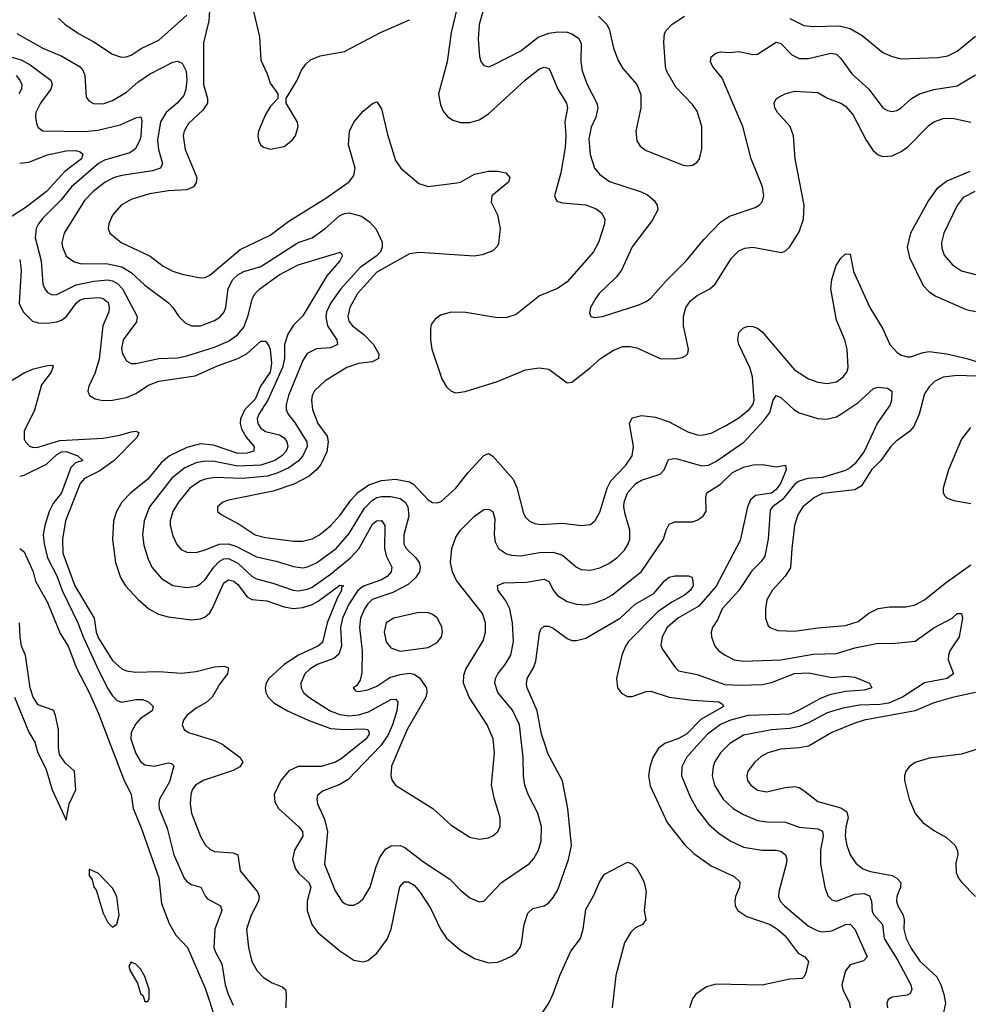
# Model space of a CAD drawing. Header units: inches. Extents: x 1934316 to 2140091, y 524953 to 667329.
# Tile 217 of 256: x 2011910 to 2015999, y 638886 to 643130. Entities that reach past the tile are written whole.
import ezdxf

# ---------------------------------------------------------------- set-up
doc = ezdxf.new("R2010")
doc.units = ezdxf.units.IN
doc.header["$MEASUREMENT"] = 0
doc.layers.add('C0613', color=7, linetype='Continuous')
doc.layers.add('C0614', color=7, linetype='Continuous')

msp = doc.modelspace()

# ---------------------------------------------------------------- linework, layer by layer
at = {"layer": 'C0613', "color": 5}
for points, elevation in [([(2011979.6, 640000), (2011988.5, 639970), (2012022, 639902), (2012050, 639810.6), (2012110, 639678.8), (2012122.8, 639750), (2012151.3, 639810), (2012145.6, 639890), (2012106.2, 639926.2), (2012082.2, 639962.2), (2012076.8, 639990), (2012076.8, 640000)], 140), ([(2012302.8, 640000), (2012357, 639857), (2012390.4, 639790), (2012399.5, 639730), (2012432.4, 639650), (2012510, 639431), (2012520.6, 639320.6), (2012553.6, 639233.6), (2012583.2, 639183.2), (2012633.8, 639130), (2012710, 638954.9), (2012755.2, 638815.2)], 140), ([(2012399, 640000), (2012410, 639966.9), (2012430, 639933), (2012450, 639917.8), (2012490, 639912.1), (2012550, 639925.9), (2012563.7, 639923.7), (2012574.2, 639914.2), (2012555.2, 639844.8), (2012513.1, 639770), (2012509.1, 639750), (2012511.8, 639730), (2012545, 639645), (2012574.2, 639530), (2012619.6, 639430), (2012630, 639414.8), (2012650, 639401.7), (2012690.1, 639390.1), (2012710.2, 639350.2), (2012720, 639340), (2012776, 639310), (2012781.2, 639290), (2012750.7, 639210), (2012747.5, 639130), (2012753.5, 639110), (2012780.7, 639060.7), (2012795.8, 638970), (2012809.2, 638930), (2012830, 638882)], 160), ([(2012792.2, 640000), (2012860.3, 639950), (2012872.4, 639930), (2012859.1, 639910), (2012830, 639894), (2012700.3, 639850), (2012668, 639830), (2012654, 639810), (2012647.8, 639790), (2012645.2, 639750), (2012651, 639710), (2012688.7, 639608.7), (2012711.5, 639571.5), (2012730, 639554), (2012750, 639544.7), (2012830, 639538.3), (2012850.1, 639530.1), (2012860.6, 639460.7), (2012934.6, 639370), (2012942.6, 639350), (2012939.2, 639330), (2012907, 639270), (2012888.1, 639210), (2012896.3, 639130), (2012910.7, 639070.7), (2012933, 639030), (2012960.9, 639000.9), (2012998.1, 638978.1), (2013041.2, 638961.2), (2013055.2, 638950), (2013058.9, 638930), (2013056.9, 638870)], 180), ([(2013365.6, 640000), (2013296.1, 639943.9), (2013271.2, 639928.8), (2013210, 639910.6), (2013110, 639910.6), (2013070, 639892.2), (2013035.5, 639850), (2013007.3, 639790), (2013010, 639759.1), (2013025.6, 639730), (2013113.1, 639650), (2013128.8, 639630), (2013130.7, 639610), (2013093.9, 639550), (2013086.5, 639510), (2013099.3, 639470), (2013113.8, 639450), (2013156.6, 639410), (2013165.1, 639390), (2013149.6, 639330), (2013148.9, 639290), (2013169.4, 639230), (2013194.8, 639194.8), (2013290, 639116.5), (2013350, 639076.5), (2013390, 639068.7), (2013410, 639074.9), (2013450, 639106), (2013493.3, 639166.7), (2013511.2, 639210), (2013548.5, 639391.5), (2013566.9, 639413.1), (2013586.5, 639413.5), (2013610, 639399.2), (2013634.9, 639370), (2013680.4, 639300.4), (2013724.3, 639210), (2013750, 639171.1), (2013810, 639119), (2013870, 639082.9), (2013930, 639064.6), (2013970, 639067.8), (2013990, 639074.5), (2014030, 639093.7), (2014050.9, 639109.1), (2014066.5, 639130), (2014072.5, 639147.5), (2014084, 639230), (2014100.9, 639279.1), (2014121.7, 639298.3), (2014170, 639310.8), (2014190, 639323.2), (2014210, 639345.6), (2014230, 639379.7), (2014276.2, 639510), (2014288.7, 639570), (2014272.5, 639730), (2014249.3, 639849.3), (2014186.4, 639966.4), (2014175.7, 640000)], 220), ([(2013464.7, 640000), (2013325.5, 639854.5), (2013290, 639832.7), (2013215.5, 639804.5), (2013194.1, 639785.9), (2013190.3, 639770), (2013193.6, 639750), (2013224.3, 639684.3), (2013236.6, 639630), (2013224, 639490), (2013270, 639374.9), (2013298.7, 639330), (2013310, 639320.3), (2013330, 639312.9), (2013350, 639313.1), (2013370, 639322.6), (2013390, 639340.3), (2013420.3, 639390), (2013444.7, 639475.3), (2013461.7, 639518.3), (2013486.2, 639553.8), (2013510.8, 639569.2), (2013550, 639570.2), (2013570, 639562), (2013650, 639499.3), (2013764.7, 639424.7), (2013810, 639378), (2013850, 639344.9), (2013890, 639328), (2013910, 639330.5), (2013986.3, 639410), (2014107.1, 639492.9), (2014125.9, 639514.1), (2014146.2, 639550), (2014157.7, 639590), (2014158.5, 639650), (2014142.7, 639710), (2014101.6, 639790), (2014087.9, 639830), (2014081.1, 639870), (2014080.4, 639950), (2014074.5, 640000)], 240), ([(2013549.8, 640000), (2013512.9, 639912.9), (2013510.2, 639870), (2013516, 639850), (2013530.2, 639830.2), (2013690.1, 639730.1), (2013770, 639657.4), (2013850, 639606), (2013890, 639597.4), (2013930, 639603.7), (2013950, 639612.2), (2013970, 639628.4), (2013980.5, 639650), (2013981, 639690), (2013955.9, 639770), (2013944.2, 639830), (2013956.1, 639970), (2013953.3, 640000)], 260), ([(2014677.6, 640000), (2014663.2, 639990), (2014638.4, 639950), (2014626.1, 639910), (2014621, 639870), (2014627.1, 639827.1), (2014700.5, 639670), (2014774.9, 639574.9), (2014816.3, 639536.3), (2014890, 639482), (2014990, 639437.1), (2015013.7, 639413.7), (2015013, 639390), (2014995.4, 639350), (2014992, 639330), (2014994.4, 639310), (2015005.5, 639290), (2015044.1, 639264.1), (2015144.6, 639230), (2015176.9, 639210), (2015210, 639180.2), (2015266, 639106), (2015294.4, 639090), (2015310.3, 639070), (2015298.9, 639021.1), (2015293.2, 639006.8), (2015282.8, 638997.2), (2015230, 638993.6), (2015110, 638968.4), (2014910, 638972.2), (2014870, 638960.3), (2014824, 638930), (2014810.1, 638909.9), (2014797.5, 638870)], 220), ([(2014829.2, 640000), (2014784.6, 639950), (2014763.5, 639910), (2014762.7, 639870), (2014799.7, 639779.7), (2014830, 639725.5), (2014880.3, 639660.3), (2014923.2, 639623.2), (2014972.6, 639590), (2015030, 639563.7), (2015110, 639550.1), (2015171, 639550), (2015190, 639545.8), (2015210.1, 639530.1), (2015215.9, 639510), (2015214.3, 639490), (2015181.8, 639370), (2015180.2, 639350), (2015188.2, 639330), (2015207.1, 639310), (2015310, 639223), (2015350, 639202.2), (2015370, 639198.4), (2015410, 639201.9), (2015470, 639230.2), (2015490, 639231.3), (2015510.1, 639210), (2015562.4, 639090), (2015546.9, 639073.1), (2015490, 639055.3), (2015469.3, 639030), (2015453.8, 638970), (2015457.8, 638950), (2015487.2, 638890), (2015489, 638870)], 240), ([(2014960.2, 640000), (2014930, 639969.8), (2014905.3, 639930), (2014898.5, 639910), (2014894.5, 639870), (2014904.5, 639830), (2014942.3, 639770), (2014985.4, 639730), (2015030, 639703.2), (2015090, 639678.1), (2015130, 639672.5), (2015211.1, 639671.1), (2015270, 639649.5), (2015350, 639642.7), (2015370, 639631.4), (2015373, 639610), (2015361.9, 639550), (2015362.3, 639490), (2015379.7, 639390), (2015392.7, 639352.7), (2015410, 639335.6), (2015430, 639330.2), (2015510, 639360.5), (2015550, 639363.1), (2015573.2, 639353.2), (2015581, 639330), (2015585, 639285), (2015592.6, 639270), (2015629.5, 639230), (2015636.1, 639170), (2015695.1, 639075.1), (2015750.8, 638970), (2015755.2, 638950), (2015747.8, 638932.2), (2015735.1, 638924.9), (2015670, 638915.8), (2015653.7, 638906.3), (2015648.2, 638890), (2015651.1, 638870)], 260), ([(2015312.2, 640000), (2015310, 639998.7), (2015269.5, 639990.5), (2015190, 639985.8), (2015134, 639970), (2015106.1, 639953.9), (2015079, 639930), (2015048.2, 639890), (2015043.5, 639870), (2015047.6, 639850), (2015061.2, 639830), (2015090, 639809.4), (2015130, 639801.4), (2015210, 639820.8), (2015250, 639824.9), (2015270, 639819.6), (2015290, 639807.6), (2015350, 639759.3), (2015450, 639732.3), (2015474.9, 639714.9), (2015481.5, 639690), (2015471.1, 639650), (2015468.6, 639610), (2015474.5, 639570), (2015490.1, 639530), (2015513.7, 639493.7), (2015543.6, 639470), (2015577.8, 639457.8), (2015670, 639440.4), (2015690.9, 639430), (2015707.4, 639410), (2015707.1, 639390), (2015690.7, 639350), (2015689.5, 639330), (2015695.5, 639310), (2015717.3, 639270), (2015722, 639250), (2015720.6, 639210), (2015730.6, 639170), (2015750.3, 639129.7), (2015790, 639071), (2015863.7, 639003.7), (2015880.4, 638970), (2015893, 638930), (2015899.8, 638890), (2015891.5, 638850)], 280), ([(2016070, 639995.9), (2015970, 639963.7), (2015830, 639947.1), (2015770, 639927.3), (2015743.7, 639910), (2015728.9, 639890), (2015723.1, 639870), (2015723.1, 639850), (2015744, 639770), (2015770, 639707.7), (2015803, 639670), (2015853, 639633), (2015904.9, 639604.9), (2015941.7, 639570), (2015952.8, 639547.2), (2015953.4, 639530), (2015945.1, 639494.9), (2015946.5, 639453.5), (2015955.8, 639430), (2015970, 639412.2), (2016030, 639351)], 320), ([(2014150, 638830.2), (2014190, 638891.1), (2014210, 638930.2), (2014237.9, 639010), (2014285.4, 639114.6), (2014327.8, 639170), (2014338.3, 639210), (2014350, 639293.7), (2014384.5, 639355.5), (2014410, 639414.9), (2014430, 639446), (2014530, 639498), (2014550, 639490.5), (2014570, 639470.4), (2014590, 639435.8), (2014601.8, 639410), (2014610, 639371.3), (2014602.3, 639290), (2014609.1, 639250), (2014594.4, 639230), (2014564.9, 639215.1), (2014544.1, 639195.9), (2014517.3, 639150), (2014480.2, 639010), (2014463.8, 638870)], 180)]:
    msp.add_lwpolyline(points, dxfattribs=dict(at, elevation=elevation))
at = {"layer": 'C0613', "color": 5, "elevation": 140}
for points in [[(2012210, 639468), (2012210, 639441), (2012221.7, 639421.7), (2012230, 639391), (2012239, 639379), (2012270, 639278.8), (2012290, 639238.8), (2012310, 639218), (2012328.9, 639231.1), (2012339, 639270), (2012328, 639350), (2012310, 639386), (2012249, 639450)], [(2012390, 639068), (2012381, 639050), (2012385.5, 639030), (2012417.3, 638977.3), (2012430, 638932), (2012442, 638922), (2012450, 638898), (2012462, 638898), (2012468, 638910), (2012468, 638950), (2012450, 639006), (2012430, 639038), (2012410, 639058)]]:
    msp.add_lwpolyline(points, close=True, dxfattribs=at)
at = {"layer": 'C0614', "color": 5}
for points, elevation in [([(2013811, 643250), (2013770, 643074.5), (2013752.3, 642947.7), (2013715.8, 642810), (2013723.1, 642763.1), (2013735.9, 642735.9), (2013753.4, 642713.4), (2013776.8, 642696.8), (2013810, 642686.8), (2013850, 642687.2), (2013890, 642698.5), (2013930, 642723.5), (2014090, 642870.1), (2014150, 642917.5), (2014170, 642925.8), (2014190, 642918.9), (2014196.9, 642910), (2014229.4, 642830), (2014267.2, 642770), (2014270.9, 642750), (2014259.9, 642690), (2014264.7, 642630), (2014260.9, 642579.1), (2014243.1, 642470), (2014215.6, 642370), (2014223.8, 642350), (2014230, 642345.7), (2014250, 642340.2), (2014350, 642332.5), (2014395, 642315), (2014418, 642298), (2014432.2, 642270), (2014431.1, 642250), (2014404.1, 642170), (2014383.2, 642130), (2014270, 641999.8), (2014228.1, 641971.9), (2014150, 641940.2), (2014050, 641859.4), (2014010, 641846.6), (2013970, 641845), (2013832.4, 641867.6), (2013770, 641868.7), (2013724.3, 641855.7), (2013700.8, 641839.2), (2013684.1, 641815.9), (2013680.7, 641799.3), (2013680.6, 641750), (2013687.1, 641710), (2013730, 641582), (2013750, 641547.7), (2013770, 641528.2), (2013790, 641522), (2013830, 641527.9), (2013970, 641570.2), (2014090, 641620.2), (2014149.2, 641629.2), (2014190, 641623.2), (2014270, 641564.9), (2014290, 641568), (2014370, 641630.2), (2014412.9, 641670), (2014470, 641705), (2014510, 641721.9), (2014541.9, 641721.9), (2014570, 641715.8), (2014670.9, 641669.1), (2014732.1, 641667.9), (2014766.5, 641673.5), (2014779.4, 641680.6), (2014789.6, 641690.4), (2014792.6, 641710), (2014771.2, 641810), (2014771, 641850), (2014781.8, 641890), (2014801.5, 641918.5), (2014830, 641940.9), (2014884.2, 641970), (2014907.8, 641990), (2014977.8, 642102.2), (2015010, 642133.7), (2015035.2, 642144.8), (2015070, 642148.9), (2015194.1, 642125.9), (2015210, 642131.5), (2015230, 642150.3), (2015270, 642215.8), (2015288, 642270), (2015291.9, 642330), (2015252.2, 642530), (2015244.8, 642630), (2015231.6, 642670), (2015176.8, 642730), (2015164.7, 642750), (2015161.3, 642770), (2015171, 642789), (2015183, 642797), (2015209, 642811), (2015250, 642821.5), (2015350, 642816.2), (2015392.2, 642792.2), (2015450, 642770.2), (2015470, 642757.7), (2015501.6, 642721.6), (2015558.7, 642610), (2015587, 642567), (2015610, 642546.8), (2015630, 642539.8), (2015670, 642543.5), (2015710, 642561.2), (2015738.1, 642581.9), (2015830, 642675.2), (2015850, 642689.3), (2015890, 642704.7), (2015930, 642706.2), (2016010, 642688.1)], 320), ([(2012077, 643137), (2012105.2, 643110), (2012163.2, 643070), (2012230, 643034.3), (2012310, 642981.8), (2012348.1, 642968.1), (2012369.3, 642969.3), (2012390, 642976.6), (2012434.2, 643005.8), (2012510, 643042.2), (2012630, 643149.5)], 280), ([(2012728, 643170), (2012725.4, 643125.4), (2012702.1, 643030), (2012702.2, 642850), (2012719.6, 642790), (2012719, 642770), (2012700.1, 642739.9), (2012637.1, 642682.9), (2012618.3, 642650), (2012614.3, 642630), (2012622.6, 642570), (2012672.9, 642450), (2012671.3, 642428.7), (2012659, 642410), (2012630, 642396.5), (2012552.1, 642392.1), (2012470, 642379.9), (2012390, 642354.7), (2012347.9, 642330), (2012310, 642287.6), (2012293.6, 642250), (2012291.5, 642230), (2012298.9, 642210), (2012348.1, 642170), (2012472.6, 642110), (2012527.7, 642067.7), (2012570, 642045.5), (2012610, 642033), (2012690, 642017.4), (2012710, 642018.5), (2012730, 642028.4), (2012860.9, 642139.1), (2012990, 642201.3), (2013070, 642261.3), (2013230, 642360.4), (2013330, 642430.8), (2013350, 642457.7), (2013355.5, 642490), (2013327.6, 642590), (2013331.1, 642650), (2013350, 642688), (2013390, 642735.2), (2013430, 642768.9), (2013450, 642775.5), (2013470, 642745.5), (2013495.2, 642635.2), (2013530, 642522.7), (2013552.9, 642490), (2013630, 642423.4), (2013670, 642411), (2013793.9, 642426.1), (2013810.6, 642429.4), (2013870, 642463.7), (2013930, 642477.6), (2013970, 642476.8), (2014006, 642470), (2014023.1, 642450), (2014016.5, 642430), (2013944.5, 642370), (2013942.7, 642342.7), (2013970, 642288.2), (2013980.5, 642230), (2013974.1, 642165.9), (2013968.2, 642151.8), (2013950, 642133.3), (2013903.8, 642116.2), (2013869.3, 642110.7), (2013633.1, 642126.9), (2013590, 642121.1), (2013450, 642042.2), (2013366.1, 641950), (2013332.3, 641890), (2013324.6, 641850), (2013328.9, 641830), (2013344.2, 641810), (2013393.4, 641773.4), (2013435, 641730), (2013457.7, 641690), (2013455.9, 641670), (2013430, 641654.7), (2013370, 641648.5), (2013319.7, 641630), (2013227.1, 641572.9), (2013181, 641530), (2013171, 641510), (2013167.5, 641490), (2013172.4, 641450), (2013195.7, 641390), (2013234.8, 641334.8), (2013239.9, 641310), (2013233.2, 641266.8), (2013207.9, 641212.1), (2013190, 641189.9), (2013157.9, 641162.1), (2013092, 641128), (2013002.8, 641097.2), (2012810, 641059.3), (2012785.5, 641050), (2012762.4, 641030), (2012762, 641010), (2012777.7, 640997.7), (2012855.9, 640955.9), (2012925.5, 640910), (2012970, 640897.5), (2013090, 640881.8), (2013130, 640881.9), (2013170, 640892.1), (2013201.8, 640910), (2013251.2, 640950), (2013290, 640992.2), (2013339.1, 641060.9), (2013368.1, 641091.9), (2013415, 641125), (2013470, 641143.5), (2013530, 641149.4), (2013590, 641138.2), (2013607.6, 641127.6), (2013670, 641060.7), (2013690, 641049.1), (2013710, 641047.7), (2013727, 641053), (2013790, 641110.2), (2013842.6, 641177.4), (2013910, 641251), (2013930, 641259.3), (2013950, 641248.2), (2014036.8, 641150), (2014052.8, 641112.8), (2014082, 641002), (2014090, 640986), (2014107.7, 640967.7), (2014130, 640958), (2014154.4, 640954.4), (2014250, 640959.8), (2014330.9, 640949.1), (2014370, 640954.3), (2014390, 640971.8), (2014410, 641007), (2014442.6, 641110), (2014458.3, 641141.7), (2014522.3, 641210), (2014549.2, 641250), (2014555.3, 641290), (2014539.1, 641390), (2014550, 641414.4), (2014590, 641423.9), (2014650, 641417.2), (2014710, 641396.3), (2014790, 641353.9), (2014830, 641340.6), (2014850, 641339.4), (2014890, 641347.9), (2014950, 641377.7), (2015010, 641413.2), (2015054.6, 641450), (2015069.3, 641470), (2015076.4, 641490), (2015068.2, 641590), (2015056.6, 641630), (2015009.9, 641730), (2015005, 641750), (2015010, 641782), (2015030, 641801.2), (2015050, 641808.3), (2015070, 641807.1), (2015090, 641799.7), (2015110, 641784.9), (2015250, 641620.6), (2015310, 641581.3), (2015350, 641567), (2015390, 641561.4), (2015430, 641569.3), (2015459.8, 641590), (2015474.9, 641610), (2015480.2, 641630), (2015476.1, 641710), (2015466.4, 641750), (2015430, 641835.1), (2015406.2, 641970), (2015410, 642010.5), (2015429.2, 642070), (2015450, 642102.6), (2015470, 642120.3), (2015490, 642119.1), (2015504.1, 642044.1), (2015574.3, 641890), (2015630, 641796.9), (2015660.4, 641730), (2015690, 641697.1), (2015710, 641684.2), (2015736.6, 641676.6), (2015750, 641676.6), (2015804.5, 641695.5), (2015830, 641699.2), (2015905.5, 641690), (2015992.7, 641670), (2016056.3, 641650)], 280), ([(2012912.4, 643190), (2012943.6, 643056.4), (2012950, 642956), (2012976.9, 642896.9), (2012990, 642856), (2013022, 642810), (2013022, 642790), (2012990, 642754), (2012970, 642721.2), (2012939.5, 642650), (2012936.5, 642630), (2012939.5, 642610), (2012948.5, 642590), (2012960.5, 642580.5), (2012991.6, 642571.6), (2013050, 642583.9), (2013085.1, 642610), (2013099.2, 642630), (2013109.6, 642669.6), (2013107.6, 642687.6), (2013058, 642770), (2013058, 642790), (2013106, 642870), (2013123.7, 642910), (2013142.6, 642937.4), (2013162.9, 642957.1), (2013205.2, 642974.8), (2013310, 642992.2), (2013465.5, 643074.5), (2013590.8, 643130)], 320), ([(2013907.4, 643170), (2013890, 643109.2), (2013885.5, 643045.5), (2013891.2, 642971.2), (2013898, 642950), (2013910, 642932.7), (2013930, 642927.4), (2013950, 642933.8), (2014070, 642996.3), (2014145.1, 643054.9), (2014190, 643071.9), (2014230, 643078), (2014270, 643075.7), (2014290, 643069.4), (2014318.9, 643050), (2014329.5, 643029.5), (2014328.1, 642950), (2014335.1, 642910), (2014355.9, 642850), (2014397, 642770), (2014402.1, 642750), (2014393.7, 642710), (2014372.6, 642667.4), (2014363.5, 642616.5), (2014368.9, 642548.9), (2014387.6, 642490), (2014410, 642462.4), (2014452.5, 642432.5), (2014588.3, 642388.2), (2014615.5, 642375.5), (2014645.2, 642350), (2014657.7, 642330), (2014660.9, 642310), (2014636.3, 642263.7), (2014550, 642151.3), (2014504.4, 642050), (2014480.3, 642019.7), (2014407.4, 641950), (2014393.7, 641930), (2014370.5, 641890), (2014365.5, 641865.5), (2014372, 641850), (2014386, 641846), (2014422, 641850), (2014579.1, 641900.9), (2014610, 641914.9), (2014630, 641930.3), (2014696, 642004), (2014783.1, 642090), (2014858.1, 642181.9), (2014930, 642257.2), (2014970, 642282.9), (2015079.8, 642320.2), (2015097, 642330), (2015110, 642344.9), (2015116.9, 642370), (2015112, 642410), (2015062.8, 642530), (2015027.1, 642670), (2014937.5, 642877.5), (2014896.4, 642930), (2014886.9, 642950), (2014889.7, 642970), (2014910, 642986), (2014930, 642991), (2014968.9, 642988.9), (2015010, 642993.5), (2015070, 642980.2), (2015090, 642981.8), (2015170, 643032.9), (2015190, 643027.3), (2015238.1, 642978.1), (2015270, 642962.7), (2015310, 642962.5), (2015406.2, 642986.2), (2015430, 642981.4), (2015450, 642962.2), (2015496.6, 642896.6), (2015570.5, 642830.6), (2015630, 642750.3), (2015650, 642738.7), (2015670, 642733.7), (2015690, 642738.7), (2015710, 642750.3), (2015753.7, 642790), (2015788.9, 642811.1), (2015850, 642828.9), (2015950, 642845.5), (2016030, 642892.2)], 340), ([(2014405.4, 643145.4), (2014439.6, 643110), (2014450.2, 643090), (2014470, 643007.3), (2014490, 642953.4), (2014510, 642919.1), (2014570.4, 642850.4), (2014586.9, 642806.9), (2014587.6, 642750), (2014566.3, 642650), (2014570, 642607.7), (2014585, 642585), (2014610, 642566.3), (2014770, 642503.1), (2014790, 642499.5), (2014810, 642503), (2014830, 642516.3), (2014840.7, 642530), (2014850, 642574), (2014849.8, 642670), (2014830, 642736.2), (2014810, 642764.2), (2014738.6, 642838.6), (2014698.3, 642910), (2014693.3, 642930), (2014686.5, 643033.5), (2014689.8, 643070), (2014696.2, 643083.8), (2014721.6, 643110), (2014775.2, 643144.8)], 360), ([(2015230, 643134.8), (2015290, 643104.8), (2015330, 643100.5), (2015443.5, 643103.5), (2015490, 643091.5), (2015541.3, 643061.3), (2015630, 642989.2), (2015670, 642971.2), (2015710, 642961.2), (2015867.1, 642967.1), (2015910, 642974.8), (2015950, 642993.7), (2016030, 643058.6)], 360), ([(2011897.3, 643070), (2012010, 643007.1), (2012092.2, 642972.2), (2012170, 642926.9), (2012183.8, 642910), (2012190.1, 642890), (2012196.5, 642796.5), (2012210, 642778.3), (2012228.3, 642768.2), (2012270, 642767.6), (2012310, 642781.4), (2012370, 642818.2), (2012419.3, 642860.7), (2012470, 642895.7), (2012570, 642947.1), (2012590, 642951.3), (2012610, 642943.1), (2012627.5, 642907.5), (2012630.5, 642870), (2012626.6, 642830), (2012617.3, 642802.7), (2012588.1, 642770), (2012540.9, 642730), (2012517.3, 642690), (2012503.4, 642610), (2012508.7, 642570), (2012525.3, 642510), (2012516.5, 642490), (2012482.1, 642477.9), (2012350, 642458.7), (2012316.5, 642450), (2012278.4, 642430), (2012226.1, 642390), (2012189.5, 642350), (2012101.1, 642210), (2012091.4, 642170), (2012094, 642150), (2012110, 642112.7), (2012121.4, 642101.4), (2012146.1, 642086.1), (2012170, 642078.4), (2012290, 642078.1), (2012350, 642064.6), (2012390, 642040.1), (2012450, 641985.1), (2012551.7, 641910), (2012570.2, 641890), (2012596, 641850), (2012622.6, 641822.6), (2012650, 641810.2), (2012690, 641811), (2012750, 641833), (2012772.8, 641847.2), (2012790, 641867.1), (2012798, 641890), (2012808.7, 641971.3), (2012829.4, 642010), (2012849.9, 642030.1), (2012875.8, 642044.2), (2012950, 642066.6), (2013110, 642169.6), (2013170, 642189.6), (2013226.6, 642230), (2013290, 642286), (2013310, 642295.2), (2013330, 642296.8), (2013383.4, 642283.4), (2013418, 642258), (2013447.2, 642227.2), (2013471.7, 642171.7), (2013472.7, 642150), (2013465.1, 642130), (2013446, 642110), (2013378.2, 642061.8), (2013294, 641970), (2013250.9, 641910), (2013233.1, 641870), (2013229.3, 641849.3), (2013236.9, 641810), (2013277.4, 641750), (2013280.2, 641730), (2013250, 641716.1), (2013188.8, 641711.2), (2013149.3, 641690.7), (2013130, 641661), (2013068.3, 641510), (2013058, 641470), (2013058, 641450), (2013066.8, 641430), (2013094.7, 641394.7), (2013147.2, 641310), (2013148.5, 641290), (2013130.3, 641249.7), (2013110, 641226.4), (2013070, 641198.4), (2013023.3, 641176.7), (2012977.7, 641162.3), (2012870, 641151.9), (2012750, 641156.1), (2012710.4, 641150), (2012690, 641142.1), (2012643.7, 641110), (2012594, 641050), (2012570.1, 641010), (2012558.8, 640970), (2012558.4, 640950), (2012570, 640904.4), (2012587.9, 640867.9), (2012606.5, 640846.5), (2012630, 640835), (2012670, 640832.6), (2012710, 640844.1), (2012770, 640869.7), (2012810, 640870.8), (2012841.1, 640861.1), (2012930, 640814.1), (2013015.3, 640795.3), (2013090, 640772.4), (2013130, 640767.5), (2013150, 640771.2), (2013190, 640789.1), (2013274.6, 640850), (2013330, 640914.5), (2013396.1, 641023.9), (2013430, 641058.8), (2013450, 641069.7), (2013470, 641074), (2013510, 641075), (2013550, 641066.1), (2013571.7, 641050), (2013583.6, 641030), (2013587.9, 640990), (2013566.4, 640910), (2013565.1, 640870), (2013575.9, 640850), (2013617.7, 640810), (2013632.4, 640790), (2013636.8, 640770), (2013632.8, 640750), (2013615.6, 640724.4), (2013584.5, 640695.5), (2013518.7, 640661.3), (2013429.8, 640630.2), (2013410, 640612.6), (2013396.1, 640590), (2013378.9, 640550), (2013374.6, 640510), (2013386.2, 640410), (2013384.9, 640315.1), (2013377, 640283), (2013361.1, 640258.9), (2013348, 640250), (2013357.3, 640237.3), (2013370, 640233.4), (2013410, 640241.2), (2013450, 640257.7), (2013506, 640294), (2013550, 640307.8), (2013590, 640313), (2013610, 640308.5), (2013633, 640293), (2013663.7, 640250), (2013665.3, 640230), (2013660.7, 640210), (2013579.4, 640070), (2013549.8, 640000)], 260), ([(2011790, 642991.4), (2011916.8, 642956.8), (2011954.8, 642934.8), (2012044.3, 642870), (2012050.1, 642850), (2012043.9, 642830), (2011999.7, 642770), (2011980.2, 642730), (2011977.8, 642710), (2011981.8, 642681.8), (2011990, 642664.9), (2012010, 642650.3), (2012190, 642648.7), (2012246.5, 642653.5), (2012343.1, 642676.9), (2012410, 642706.7), (2012431.9, 642711.9), (2012435.8, 642695.8), (2012432, 642630), (2012427.5, 642610), (2012408.3, 642571.7), (2012384.6, 642555.4), (2012276.1, 642523.9), (2012249.4, 642510.6), (2012133.5, 642410), (2012087.7, 642352.3), (2012010, 642274.7), (2011990.8, 642250), (2011981.1, 642230), (2011976.6, 642190), (2012003.1, 642090), (2012010.1, 641990.1), (2012017.7, 641970), (2012030, 641954.4), (2012050, 641944.4), (2012070, 641945.1), (2012153.6, 641986.4), (2012230, 642003.1), (2012290, 642007.9), (2012310, 642004.2), (2012332.2, 641992.2), (2012352.6, 641970), (2012416, 641850), (2012412.9, 641827.2), (2012355.3, 641750), (2012348.3, 641711.7), (2012353.7, 641690), (2012370, 641659.5), (2012390, 641648.2), (2012410, 641648.4), (2012510, 641670.1), (2012590, 641672.5), (2012630, 641680.6), (2012750, 641718.5), (2012810, 641744.3), (2012848.8, 641771.2), (2012875.4, 641804.6), (2012893.1, 641850), (2012913, 641930), (2012924.4, 641950), (2012945.6, 641970), (2013029, 642030), (2013110, 642073.8), (2013286.8, 642126.8), (2013290, 642127.3), (2013298.7, 642118.7), (2013299.5, 642110), (2013290.2, 642090), (2013234.4, 642025.6), (2013130, 641852.8), (2013090, 641812.9), (2013065.2, 641774.8), (2013051.5, 641730), (2013051.4, 641670), (2013042.9, 641630), (2012980.1, 641490), (2012940.3, 641430), (2012933.3, 641410), (2012936.4, 641390), (2012950, 641368.9), (2012970, 641355.3), (2013030, 641339.8), (2013050, 641327.7), (2013061.8, 641310), (2013065.5, 641290), (2013057.9, 641270), (2013039.8, 641250), (2013010.1, 641230), (2012950, 641209.4), (2012850, 641205.9), (2012750, 641225.9), (2012710, 641227.3), (2012670, 641219.7), (2012622.3, 641197.7), (2012566.2, 641153.8), (2012468.8, 641030), (2012445.9, 640970), (2012439.8, 640910), (2012445, 640865), (2012463.9, 640803.9), (2012479.8, 640770), (2012520.6, 640720.6), (2012570, 640691.6), (2012630, 640681.9), (2012671.8, 640688.2), (2012690, 640697.6), (2012710, 640717.3), (2012747, 640770), (2012770, 640794.2), (2012790, 640806.2), (2012810, 640807.9), (2012850, 640787.1), (2012910, 640731.6), (2012930, 640719.6), (2013001.1, 640701.1), (2013089.2, 640670.8), (2013110, 640668), (2013150, 640674.6), (2013170, 640684.4), (2013250, 640740.1), (2013335.9, 640810), (2013371.2, 640848.8), (2013430, 640955), (2013447.4, 640970), (2013470, 640970.7), (2013484.3, 640950), (2013481.7, 640850), (2013490, 640819.1), (2013514.1, 640770), (2013510.7, 640750), (2013493.4, 640730), (2013470, 640715.9), (2013391.2, 640688.8), (2013367.4, 640670), (2013328.5, 640610), (2013301.1, 640550), (2013292.4, 640510), (2013296.6, 640430), (2013285.7, 640394.3), (2013264.1, 640375.9), (2013192.3, 640350), (2013160.2, 640330), (2013138.6, 640310), (2013121.7, 640270), (2013123.5, 640250), (2013133.7, 640230), (2013155.6, 640210), (2013247.8, 640150), (2013290, 640134.2), (2013330, 640129.7), (2013370, 640132.8), (2013413.2, 640146.8), (2013510, 640199.8), (2013530, 640200.7), (2013539.7, 640190), (2013536.2, 640150), (2013517, 640090), (2013496.2, 640043.8), (2013470, 640005.5), (2013464.7, 640000)], 240), ([(2011894.5, 642890), (2011910.7, 642870), (2011919.5, 642850), (2011917.6, 642830), (2011905.9, 642810)], 220), ([(2011910, 642511.3), (2011950, 642515.7), (2012030, 642547), (2012110, 642564.1), (2012150, 642566.7), (2012170, 642560.5), (2012182.5, 642550), (2012176.1, 642530), (2012104.4, 642475.6), (2012026.1, 642390), (2011937.7, 642322.3), (2011856.8, 642270)], 220), ([(2016004.7, 642475.3), (2015906, 642434), (2015861.2, 642398.8), (2015827, 642350), (2015750, 642209.7), (2015735.8, 642150), (2015745.1, 642105.1), (2015804.6, 641984.6), (2015830, 641956.5), (2015858.3, 641938.3), (2015990, 641880.7), (2016030, 641871.4)], 320), ([(2016026.4, 642390), (2015977, 642363), (2015950.7, 642329.3), (2015893.6, 642210), (2015883.5, 642170), (2015885.2, 642145.2), (2015894.8, 642114.8), (2015930, 642073.6), (2015970, 642047.6), (2016030, 642031.1)], 340), ([(2011910, 642096.2), (2011916.6, 642050), (2011907.3, 641907.3), (2011924.3, 641870), (2011964.9, 641830), (2011990, 641823.2), (2012030, 641822), (2012070, 641827.2), (2012090, 641835.4), (2012112, 641850), (2012154.2, 641910), (2012170, 641921.7), (2012190, 641928.6), (2012252.3, 641932.3), (2012270, 641928.3), (2012290.7, 641910.7), (2012296.1, 641890), (2012294.6, 641870), (2012268.8, 641810), (2012252.9, 641667.1), (2012234.5, 641605.5), (2012208.3, 641550), (2012203.6, 641530), (2012210.4, 641510), (2012235.3, 641495.3), (2012268.8, 641488.8), (2012310.2, 641490.2), (2012370, 641501.2), (2012410, 641519.1), (2012465.8, 641554.2), (2012510, 641571.6), (2012665.7, 641594.3), (2012762.6, 641637.4), (2012850.2, 641669.8), (2012890, 641690.6), (2012950, 641744.7), (2012970, 641743.9), (2012984.1, 641724.1), (2012990, 641708.4), (2012995.8, 641650), (2012989.3, 641610), (2012947.3, 641550), (2012925.1, 641494.9), (2012880.8, 641450), (2012862.2, 641410), (2012860.8, 641390), (2012865.9, 641365.9), (2012885.5, 641330), (2012920.4, 641290), (2012919.2, 641270), (2012890, 641261.9), (2012850, 641260.4), (2012744.8, 641295.2), (2012690, 641302), (2012630, 641285.3), (2012555.1, 641250), (2012520.1, 641219.9), (2012462.7, 641150), (2012388.7, 641090), (2012350.1, 641050), (2012327.5, 641010), (2012314.4, 640970), (2012310.1, 640889.9), (2012322.5, 640790), (2012345.1, 640725.1), (2012365.5, 640690), (2012420.7, 640630), (2012466.7, 640590), (2012508, 640568), (2012550, 640556.6), (2012650, 640543.2), (2012690, 640547.3), (2012710, 640555.5), (2012730, 640573.7), (2012740.2, 640590), (2012790, 640703), (2012810, 640716), (2012832.9, 640710), (2012850, 640695), (2012890, 640642.4), (2012910, 640630.6), (2012974.8, 640625.2), (2013050, 640598.9), (2013090, 640592.2), (2013130, 640596.4), (2013170, 640609.1), (2013196.5, 640623.5), (2013290, 640692.3), (2013306.8, 640690), (2013297.3, 640682.7), (2013297.2, 640670), (2013280.1, 640639.9), (2013235, 640530), (2013214.5, 640445.5), (2013194.8, 640430), (2013111.5, 640390), (2013050, 640350.8), (2012983.7, 640290), (2012972.3, 640270), (2012968.1, 640250), (2012971, 640230), (2012981.1, 640210), (2013005.3, 640185.3), (2013064.9, 640150), (2013154, 640110), (2013250, 640074.6), (2013309.8, 640069.8), (2013392.6, 640072.6), (2013410.3, 640070), (2013416.5, 640056.5), (2013417, 640050), (2013402.8, 640030), (2013365.6, 640000)], 220), ([(2011870, 641572), (2011930, 641607.7), (2011970, 641624.6), (2012030, 641639.4), (2012050, 641641.3), (2012054.5, 641634.5), (2012045.5, 641610), (2012003.3, 641556.7), (2011973.5, 641446.5), (2011930, 641356.2), (2011930, 641322), (2011934.4, 641310), (2011951.7, 641291.7), (2011970, 641286.4), (2011990, 641287.1), (2012083.4, 641316.6), (2012270, 641325.8), (2012341, 641339), (2012390, 641353.9), (2012410, 641355.6), (2012423.1, 641350), (2012415.8, 641330), (2012317.3, 641230), (2012254.9, 641185.1), (2012190, 641152.4), (2012171, 641130), (2012106.8, 640970), (2012094.9, 640890), (2012096.2, 640830), (2012147, 640690), (2012230.4, 640550), (2012239.9, 640490), (2012250, 640464.6), (2012310, 640367.8), (2012350, 640331.8), (2012370, 640323.2), (2012410, 640317), (2012510, 640319.6), (2012606.8, 640313.2), (2012670, 640319.8), (2012750, 640340.9), (2012790, 640343.2), (2012810, 640335.5), (2012805.6, 640310), (2012772.9, 640267.1), (2012739.8, 640210), (2012713.3, 640186.7), (2012670, 640161.9), (2012630.2, 640130), (2012615.5, 640110), (2012610.3, 640090), (2012618.4, 640070), (2012637.3, 640057.3), (2012750, 640022.6), (2012785.2, 640005.2), (2012792.2, 640000)], 180), ([(2016110.1, 641589.9), (2015950, 641596.2), (2015890, 641588.4), (2015852.3, 641570), (2015830, 641547.9), (2015810, 641516.8), (2015787.4, 641430), (2015763.4, 641376.6), (2015744.7, 641355.3), (2015687.1, 641312.9), (2015664.5, 641290), (2015621, 641230), (2015582, 641190), (2015538.8, 641121.2), (2015510, 641104), (2015370, 641087.8), (2015336.1, 641070), (2015286.2, 641030), (2015263.7, 640996.3), (2015250.1, 640949.9), (2015237.5, 640850), (2015232.8, 640767.2), (2015210, 640730.6), (2015153.7, 640670), (2015130.9, 640629.1), (2015124.5, 640590), (2015124.4, 640550), (2015136.7, 640516.7), (2015147.8, 640507.8), (2015177.5, 640497.5), (2015250, 640494.3), (2015350, 640508.9), (2015470, 640517.9), (2015523.5, 640536.5), (2015570, 640571.6), (2015610, 640591.9), (2015658.8, 640598.8), (2015730, 640599.2), (2015770, 640608.3), (2015810, 640629.3), (2015898.7, 640701.3), (2016010, 640780.1)], 280), ([(2013953.3, 640000), (2013950.6, 640030), (2013924.5, 640090), (2013847.1, 640210), (2013823.2, 640270), (2013824.7, 640304.7), (2013832.8, 640330), (2013907.5, 640452.5), (2013918, 640490), (2013918, 640530), (2013905.5, 640570), (2013792.9, 640712.9), (2013775.2, 640750), (2013766.3, 640790), (2013772.6, 640850), (2013790, 640899.6), (2013810, 640929.2), (2013870, 640990.2), (2013910, 641018.7), (2013930, 641020.3), (2013950, 641010.4), (2013958.1, 640978.1), (2013954.8, 640910), (2013958.8, 640878.8), (2013974.2, 640850), (2014008.1, 640828.1), (2014030, 640821.7), (2014070, 640819.5), (2014150, 640833), (2014210, 640835), (2014250, 640821.7), (2014310, 640770.2), (2014330, 640759.7), (2014370, 640757.6), (2014410, 640766.7), (2014450, 640786.4), (2014484.1, 640810), (2014516.2, 640843.8), (2014532.2, 640870), (2014539.4, 640890), (2014540.2, 640930), (2014519.1, 640999.1), (2014514.6, 641030), (2014515.8, 641050), (2014529.9, 641090.1), (2014566, 641130), (2014590, 641145.1), (2014670, 641170.2), (2014687.6, 641190), (2014706.1, 641233.9), (2014730, 641239), (2014743.4, 641236.6), (2014850, 641206.9), (2014878.7, 641210), (2014910, 641225.4), (2015031.6, 641308.5), (2015118.1, 641401.9), (2015143.1, 641436.9), (2015158.2, 641490), (2015170, 641510.3), (2015190, 641502), (2015246.3, 641450), (2015270, 641436), (2015350, 641410.2), (2015387.4, 641407.4), (2015430, 641418.7), (2015450, 641429.5), (2015521.9, 641478.1), (2015590, 641539.5), (2015610, 641545.3), (2015650, 641541.1), (2015668.4, 641528.4), (2015667.6, 641490), (2015661.7, 641470), (2015607.7, 641392.3), (2015550, 641269), (2015510, 641215.9), (2015490, 641197.5), (2015470, 641187.1), (2015370, 641157.1), (2015307.3, 641152.7), (2015270, 641140.9), (2015250, 641126.8), (2015198.5, 641061.5), (2015155.3, 641030), (2015144.4, 641015.6), (2015136.8, 640890), (2015121.9, 640818.1), (2015105.7, 640794.3), (2015065.8, 640754.2), (2015009.5, 640670), (2014938.4, 640590), (2014917.3, 640542.7), (2014895.8, 640510), (2014890.2, 640490), (2014892.3, 640470), (2014906.2, 640430), (2014922.8, 640410), (2014950.1, 640390.1), (2014990, 640370.9), (2015030, 640365.1), (2015190.1, 640370.1), (2015330, 640394.8), (2015430, 640397.5), (2015510, 640423), (2015610, 640442.7), (2015670, 640441.6), (2015770, 640450.6), (2015850, 640508), (2015929.8, 640550.2), (2015950, 640570.6), (2015970, 640570.6), (2015974, 640550), (2015959.8, 640470), (2015919.8, 640410), (2015912.9, 640390), (2015912.3, 640370), (2015934.4, 640310), (2015908.2, 640290), (2015810, 640271.4), (2015715.7, 640210), (2015656.1, 640183.9), (2015617.3, 640177.3), (2015530, 640175.5), (2015457.5, 640162.5), (2015390, 640142.5), (2015310, 640099.4), (2015270, 640083.3), (2015230, 640075.1), (2015151, 640069), (2015030, 640045.7), (2014970.2, 640010), (2014960.2, 640000)], 260), ([(2016008.4, 641371.6), (2015970, 641321.3), (2015913.2, 641190), (2015890.3, 641110.3), (2015890.4, 641090.4), (2015897.3, 641077.3), (2015907.6, 641067.6), (2015936.9, 641056.9), (2016010, 641044.9)], 320), ([(2011910, 641162.4), (2011930, 641167.2), (2012025.5, 641214.5), (2012070, 641256.3), (2012090, 641266.8), (2012110, 641268.1), (2012160.4, 641250), (2012182, 641230), (2012150, 641219.8), (2012130, 641200.2), (2012090.3, 641090), (2012055, 641045.1), (2012037.2, 641010), (2012018.4, 640950), (2012011.6, 640910), (2012014.8, 640870), (2012030.4, 640810), (2012070, 640732.2), (2012093.8, 640670), (2012161.2, 640530), (2012183.4, 640470), (2012242.5, 640342.5), (2012288.4, 640248.4), (2012310, 640215.9), (2012330, 640195), (2012350, 640187.5), (2012410, 640199.8), (2012439.1, 640199.1), (2012465.7, 640190), (2012486, 640170), (2012480.9, 640150), (2012430, 640117.3), (2012410, 640094.8), (2012390, 640057.6), (2012389.1, 640030), (2012399, 640000)], 160), ([(2014074.5, 640000), (2014063.8, 640090), (2014034.2, 640154.2), (2013970.6, 640230), (2013957.6, 640270), (2013960.5, 640290), (2013970.6, 640310), (2014003, 640350), (2014026.5, 640390), (2014038.8, 640450), (2014034.4, 640530), (2014022.9, 640590), (2014004.8, 640624.8), (2013972.9, 640670), (2013968.9, 640691.1), (2013997.3, 640702.7), (2014095, 640705), (2014170, 640718.6), (2014190, 640707.7), (2014210.9, 640670), (2014228.5, 640648.5), (2014270, 640621.6), (2014310, 640610.9), (2014350, 640608.1), (2014390, 640616.3), (2014430, 640631.5), (2014462.2, 640650), (2014590, 640751), (2014684.7, 640890), (2014696.2, 640930), (2014710, 640955.6), (2014734.2, 640965.8), (2014810, 640965), (2014830, 640972), (2014855.8, 640990), (2014869, 641011), (2014867.5, 641070), (2014872.1, 641090), (2014930, 641127.3), (2014981.9, 641178.1), (2015030, 641200.8), (2015070.8, 641210.8), (2015112.3, 641212.3), (2015170, 641203.1), (2015210.4, 641210.4), (2015213.8, 641190), (2015190, 641133.7), (2015170, 641105.2), (2015150, 641088.6), (2015081.3, 641078.7), (2015059.6, 641060.4), (2015047.5, 641030), (2015015.7, 640884.3), (2014912.5, 640687.5), (2014837.8, 640602.2), (2014746.2, 640550), (2014700.4, 640510), (2014678.9, 640470), (2014674, 640434), (2014678.5, 640418.5), (2014736.2, 640336.2), (2014750, 640323.2), (2014830, 640307.6), (2014950, 640264), (2015018.9, 640261.1), (2015110, 640264.2), (2015150, 640272.4), (2015249, 640311), (2015310, 640314.3), (2015410, 640295.1), (2015470, 640299.8), (2015510, 640296.2), (2015573, 640270), (2015583, 640250), (2015550, 640239.4), (2015470, 640233.7), (2015401, 640219), (2015358.1, 640201.9), (2015263.8, 640150), (2015230, 640136.9), (2015050, 640130.2), (2014973.4, 640110), (2014930, 640091.4), (2014873.9, 640050), (2014829.2, 640000)], 240), ([(2011910, 640850.8), (2011930, 640836), (2011968, 640750), (2011978.7, 640710), (2012030, 640618), (2012084.3, 640484.3), (2012118.9, 640430), (2012154.8, 640334.8), (2012210, 640230.4), (2012250, 640139.1), (2012302.8, 640000)], 140), ([(2014175.7, 640000), (2014159.7, 640050), (2014140.3, 640150), (2014097.2, 640250), (2014094.6, 640265.4), (2014098, 640290), (2014124.1, 640335.9), (2014134.8, 640365.2), (2014150, 640486), (2014156.8, 640503.2), (2014170, 640515.8), (2014190, 640515.2), (2014210, 640506.7), (2014270, 640462.7), (2014290, 640453.8), (2014310, 640453.2), (2014350, 640463.5), (2014498.3, 640550), (2014563.5, 640610), (2014643.4, 640656.6), (2014690, 640712.1), (2014710, 640726.5), (2014733.3, 640733.3), (2014792.8, 640732.8), (2014806.8, 640726.8), (2014811.8, 640711.8), (2014812.4, 640690), (2014799.5, 640670), (2014775.6, 640650), (2014720.5, 640619.5), (2014661.8, 640578.2), (2014534.7, 640450), (2014521.3, 640430), (2014506, 640390), (2014481.9, 640290), (2014486.3, 640250), (2014505.9, 640225.9), (2014530, 640212.9), (2014550, 640212.6), (2014610, 640234), (2014630, 640235.3), (2014710, 640209.6), (2014810, 640196), (2014924, 640190), (2014939.1, 640179.1), (2014943.6, 640170), (2014846, 640114), (2014783.8, 640050), (2014750, 640031.7), (2014690.8, 640009.2), (2014677.6, 640000)], 220), ([(2012076.8, 640000), (2012076.9, 640070), (2012064.5, 640130), (2012057, 640150), (2012050, 640155.1), (2011990, 640176), (2011967.6, 640210), (2011955.8, 640250), (2011935.6, 640390), (2011918, 640430), (2011911.5, 640470), (2011909.6, 640530)], 140), ([(2016030, 640229.9), (2015930, 640207.5), (2015850, 640185.4), (2015769.7, 640150.3), (2015550.4, 640110), (2015510, 640097), (2015410, 640056.9), (2015312.2, 640000)], 280), ([(2011887.3, 640210), (2011950, 640058.7), (2011975.2, 640015.2), (2011979.6, 640000)], 140)]:
    msp.add_lwpolyline(points, dxfattribs=dict(at, elevation=elevation))
at = {"layer": 'C0614', "color": 5, "elevation": 280}
msp.add_lwpolyline([(2013630, 640574.8), (2013522, 640550), (2013490.3, 640530), (2013480.9, 640490), (2013490, 640448.7), (2013510, 640422), (2013550, 640408.6), (2013670, 640423.9), (2013710, 640444.6), (2013728.4, 640470), (2013731.9, 640490), (2013730, 640512.7), (2013710, 640551.3), (2013690, 640566.6), (2013672.7, 640572.7)], close=True, dxfattribs=at)

doc.saveas('drawing.dxf')
